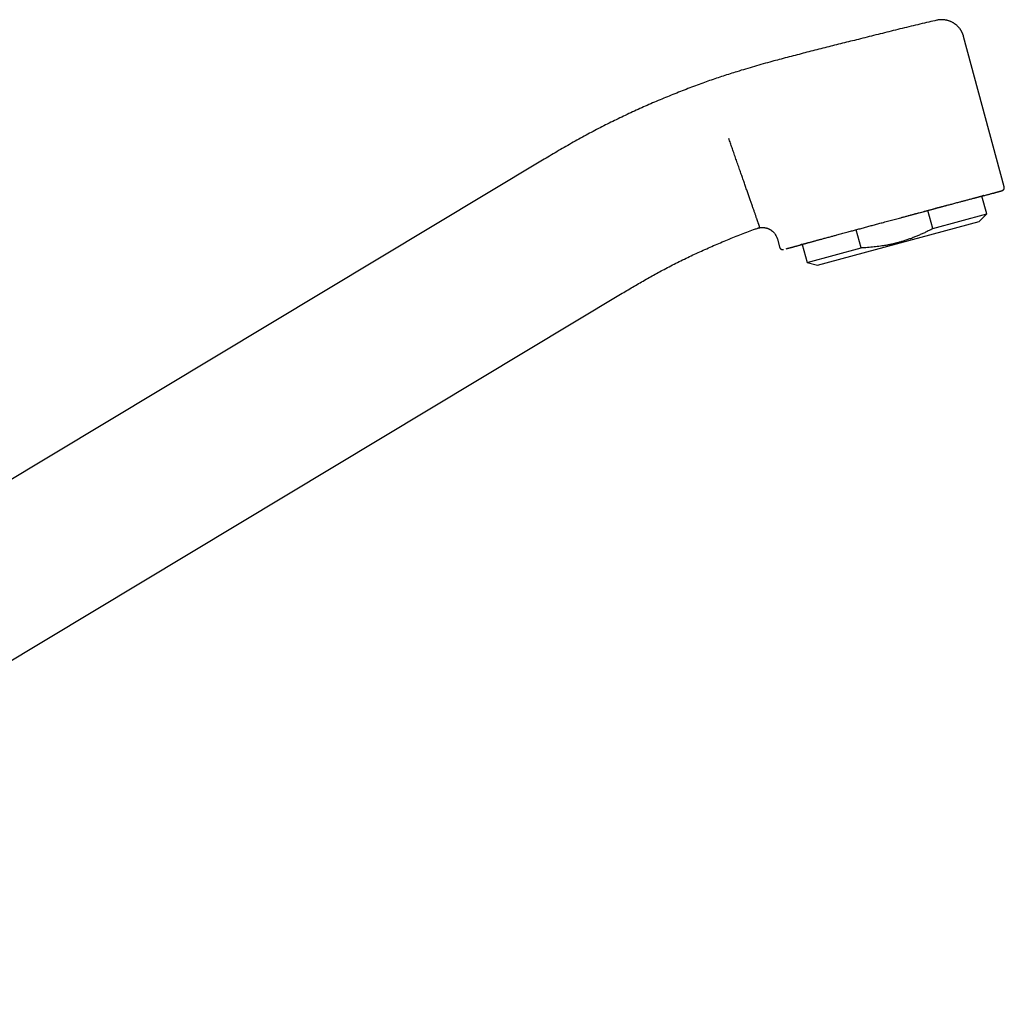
# Model space of a CAD drawing. Header units: millimetres. Extents: x 8 to 763, y 12 to 560.
# Tile 25 of 25: x 636 to 763, y 435 to 560. Entities that reach past the tile are written whole.
import ezdxf

# ---------------------------------------------------------------- set-up
doc = ezdxf.new("R2010")
doc.units = ezdxf.units.MM

msp = doc.modelspace()

# ---------------------------------------------------------------- linework, layer by layer
at = {"color": 7, "linetype": 'Continuous', "lineweight": 30}
for p, q in [((762.72, 538.88), (757.49, 558.27)), ((703.16, 542.31), (581.11, 468.97)), ((760.48, 535.39), (759.85, 537.7)), ((753.52, 533.51), (752.89, 535.85)), ((753.52, 533.51), (760.48, 535.39)), ((759.5, 534.4), (760.48, 535.39)), ((738.65, 528.78), (759.5, 534.4)), ((744.26, 531.01), (743.63, 533.36)), ((733.46, 532.17), (733.75, 531.1)), ((736.68, 531.47), (737.31, 529.13)), ((737.31, 529.13), (744.26, 531.01)), ((737.31, 529.13), (738.65, 528.78)), ((562.61, 434.52), (713.46, 525.16))]:
    msp.add_line(p, q, dxfattribs=at)
for points, knots in [([(754.03, 560.36), (753.69, 560.29), (752.96, 560.12), (751.85, 559.86), (750.71, 559.59), (749.56, 559.31), (748.05, 558.93), (746.16, 558.47), (743.98, 557.92), (741.87, 557.39), (739.83, 556.88), (737.79, 556.36), (735.75, 555.84), (734.39, 555.48), (733.71, 555.3)], [0, 0, 0, 0, 0.050323, 0.106651, 0.162983, 0.219318, 0.275654, 0.386314, 0.496974, 0.597576, 0.698182, 0.79879, 0.899396, 1, 1, 1, 1]), ([(757.49, 558.27), (757.48, 558.31), (757.46, 558.39), (757.42, 558.49), (757.39, 558.59), (757.35, 558.67), (757.32, 558.74), (757.3, 558.79), (757.28, 558.83), (757.26, 558.86), (757.25, 558.89), (757.24, 558.9), (757.23, 558.92), (757.22, 558.94), (757.21, 558.95), (757.2, 558.97), (757.19, 559), (757.16, 559.05), (757.12, 559.11), (757.07, 559.18), (757.02, 559.25), (756.96, 559.33), (756.88, 559.42), (756.79, 559.52), (756.7, 559.62), (756.61, 559.7), (756.53, 559.77), (756.45, 559.83), (756.37, 559.89), (756.28, 559.96), (756.17, 560.02), (756.06, 560.08), (755.94, 560.15), (755.8, 560.21), (755.67, 560.26), (755.52, 560.31), (755.38, 560.35), (755.22, 560.38), (755.06, 560.41), (754.9, 560.43), (754.72, 560.44), (754.55, 560.43), (754.37, 560.42), (754.2, 560.4), (754.08, 560.38), (754.03, 560.36)], [0, 0, 0, 0, 0.027424, 0.0524572, 0.0749705, 0.0948534, 0.1120136, 0.1241789, 0.1343648, 0.1425426, 0.1485791, 0.1527122, 0.156465, 0.1605281, 0.164903, 0.1695913, 0.1745082, 0.1887102, 0.2039194, 0.2233552, 0.2438418, 0.2647729, 0.2934854, 0.3229656, 0.3531966, 0.3841576, 0.404026, 0.4255314, 0.4490362, 0.4745353, 0.5020159, 0.5309133, 0.5616693, 0.5942406, 0.6285704, 0.6612462, 0.6952516, 0.7305105, 0.7669357, 0.8044286, 0.8428801, 0.8821713, 0.9221747, 0.9627557, 1, 1, 1, 1]), ([(754.03, 560.36), (754.03, 560.36), (754.03, 560.36), (754.03, 560.36), (754.03, 560.36)], [0, 0, 0, 0, 0.859545, 1, 1, 1, 1]), ([(733.71, 555.3), (733.39, 555.22), (732.7, 555.03), (731.63, 554.74), (730.5, 554.41), (729.37, 554.08), (728.32, 553.76), (727.36, 553.46), (726.48, 553.17), (725.6, 552.88), (724.73, 552.58), (723.82, 552.25), (722.89, 551.91), (721.92, 551.55), (720.96, 551.17), (720, 550.79), (719.04, 550.4), (718.09, 550), (717.14, 549.6), (716.2, 549.18), (715.26, 548.76), (714.32, 548.33), (713.39, 547.88), (712.46, 547.43), (711.53, 546.98), (710.61, 546.51), (709.7, 546.03), (708.77, 545.54), (707.84, 545.02), (706.89, 544.5), (705.95, 543.96), (705.02, 543.42), (704.09, 542.86), (703.47, 542.49), (703.16, 542.31)], [0, 0, 0, 0, 0.029323, 0.064658, 0.099995, 0.135331, 0.170665, 0.198426, 0.226187, 0.253946, 0.281706, 0.309466, 0.340449, 0.371434, 0.40242, 0.433407, 0.464396, 0.495385, 0.526374, 0.557363, 0.58835, 0.619337, 0.650322, 0.681305, 0.712287, 0.743269, 0.774251, 0.805233, 0.837692, 0.870154, 0.902616, 0.935079, 0.967541, 1, 1, 1, 1]), ([(731.19, 533.67), (731.19, 533.67), (731.19, 533.68), (731.18, 533.7), (731.17, 533.73), (731.16, 533.77), (731.14, 533.82), (731.12, 533.88), (731.1, 533.95), (731.07, 534.02), (731.04, 534.1), (731.01, 534.2), (730.97, 534.3), (730.93, 534.41), (730.89, 534.53), (730.85, 534.66), (730.8, 534.79), (730.75, 534.94), (730.7, 535.09), (730.64, 535.26), (730.58, 535.43), (730.52, 535.61), (730.45, 535.8), (730.38, 536), (730.31, 536.2), (730.24, 536.41), (730.16, 536.64), (730.08, 536.86), (730, 537.1), (729.91, 537.34), (729.83, 537.59), (729.74, 537.85), (729.65, 538.11), (729.55, 538.37), (729.46, 538.65), (729.36, 538.92), (729.26, 539.2), (729.17, 539.49), (729.07, 539.78), (728.96, 540.07), (728.86, 540.36), (728.76, 540.66), (728.65, 540.97), (728.54, 541.29), (728.42, 541.63), (728.3, 541.97), (728.18, 542.3), (728.07, 542.64), (727.95, 542.98), (727.84, 543.31), (727.73, 543.62), (727.62, 543.93), (727.51, 544.23), (727.41, 544.53), (727.31, 544.83), (727.24, 545.02), (727.2, 545.12)], [0, 0, 0, 0, 0.018126, 0.036458, 0.054991, 0.073722, 0.092644, 0.111753, 0.131042, 0.148878, 0.166854, 0.184967, 0.203209, 0.221575, 0.240059, 0.25817, 0.276379, 0.29468, 0.313066, 0.331531, 0.350067, 0.368666, 0.387321, 0.406024, 0.424768, 0.443544, 0.462345, 0.481162, 0.499987, 0.518813, 0.53763, 0.556431, 0.575207, 0.593951, 0.612655, 0.631311, 0.649911, 0.668447, 0.686913, 0.7053, 0.723602, 0.741812, 0.759924, 0.780083, 0.800102, 0.819972, 0.839686, 0.859236, 0.878615, 0.897816, 0.915256, 0.932538, 0.949656, 0.966609, 0.983391, 1, 1, 1, 1]), ([(759.86, 537.68), (759.87, 537.69), (759.96, 537.71), (760.11, 537.75), (760.32, 537.81), (760.51, 537.86), (760.7, 537.91), (760.88, 537.96), (761.05, 538.01), (761.21, 538.05), (761.36, 538.09), (761.51, 538.13), (761.64, 538.17), (761.76, 538.2), (761.87, 538.23), (761.98, 538.26), (762.07, 538.29), (762.15, 538.31), (762.21, 538.33), (762.27, 538.34), (762.31, 538.35), (762.35, 538.37), (762.39, 538.38), (762.42, 538.39), (762.44, 538.39), (762.46, 538.4), (762.46, 538.4), (762.47, 538.4), (762.48, 538.41), (762.49, 538.41), (762.5, 538.42), (762.52, 538.42), (762.53, 538.43), (762.54, 538.44), (762.55, 538.44), (762.56, 538.45), (762.57, 538.46), (762.59, 538.47), (762.61, 538.49), (762.63, 538.52), (762.65, 538.54), (762.67, 538.57), (762.69, 538.59), (762.71, 538.63), (762.72, 538.68), (762.73, 538.73), (762.73, 538.76), (762.73, 538.8), (762.73, 538.84), (762.72, 538.87), (762.72, 538.88)], [0, 0, 0, 0, 0.006215, 0.04852, 0.090827, 0.132381, 0.173939, 0.215497, 0.257051, 0.29936, 0.341669, 0.383978, 0.426287, 0.468598, 0.510154, 0.551969, 0.594365, 0.637342, 0.670288, 0.703568, 0.736989, 0.769811, 0.801965, 0.833453, 0.859392, 0.884868, 0.894679, 0.903781, 0.912054, 0.91951, 0.927006, 0.933494, 0.939021, 0.941448, 0.942688, 0.944493, 0.946976, 0.950174, 0.953928, 0.957647, 0.961295, 0.964883, 0.968425, 0.971929, 0.978477, 0.984251, 0.986967, 0.990464, 0.994845, 1, 1, 1, 1]), ([(736.68, 531.47), (736.66, 531.46), (736.63, 531.45), (736.58, 531.44), (736.54, 531.43), (736.5, 531.42), (736.47, 531.41), (736.45, 531.41), (736.44, 531.4), (736.43, 531.4), (736.44, 531.41), (736.46, 531.41), (736.49, 531.42), (736.53, 531.43), (736.59, 531.45), (736.66, 531.47), (736.75, 531.49), (736.85, 531.52), (736.96, 531.55), (737.07, 531.58), (737.19, 531.62), (737.31, 531.65), (737.45, 531.69), (737.6, 531.73), (737.75, 531.77), (737.91, 531.81), (738.07, 531.86), (738.22, 531.9), (738.38, 531.94), (738.55, 531.99), (738.72, 532.03), (738.9, 532.08), (739.09, 532.13), (739.29, 532.19), (739.52, 532.25), (739.76, 532.32), (740.02, 532.38), (740.26, 532.45), (740.49, 532.51), (740.71, 532.57), (740.92, 532.63), (741.17, 532.7), (741.44, 532.77), (741.76, 532.86), (742.08, 532.94), (742.41, 533.03), (742.72, 533.12), (743.01, 533.19), (743.29, 533.27), (743.56, 533.34), (743.84, 533.42), (744.12, 533.49), (744.41, 533.57), (744.7, 533.65), (744.99, 533.73), (745.28, 533.81), (745.56, 533.88), (745.84, 533.96), (746.12, 534.03), (746.41, 534.11), (746.69, 534.19), (747, 534.27), (747.32, 534.35), (747.66, 534.45), (748, 534.54), (748.34, 534.63), (748.69, 534.72), (749.03, 534.81), (749.39, 534.91), (749.77, 535.01), (750.18, 535.12), (750.58, 535.23), (750.97, 535.34), (751.37, 535.44), (751.74, 535.54), (752.09, 535.64), (752.42, 535.72), (752.74, 535.81), (753.06, 535.9), (753.38, 535.98), (753.69, 536.06), (753.99, 536.14), (754.26, 536.22), (754.52, 536.28), (754.77, 536.35), (755.02, 536.42), (755.26, 536.48), (755.5, 536.55), (755.73, 536.61), (755.98, 536.67), (756.23, 536.74), (756.49, 536.81), (756.75, 536.88), (756.98, 536.94), (757.18, 537), (757.37, 537.05), (757.54, 537.09), (757.73, 537.14), (757.93, 537.2), (758.15, 537.25), (758.35, 537.31), (758.55, 537.36), (758.72, 537.4), (758.87, 537.44), (759, 537.48), (759.12, 537.51), (759.24, 537.54), (759.35, 537.57), (759.45, 537.6), (759.55, 537.62), (759.64, 537.65), (759.72, 537.67), (759.78, 537.68), (759.85, 537.7), (759.9, 537.72), (759.95, 537.73), (759.99, 537.74), (760.03, 537.75), (760.06, 537.76), (760.08, 537.76), (760.1, 537.76), (760.1, 537.76), (760.09, 537.76), (760.07, 537.76), (760.05, 537.75), (760, 537.73), (759.94, 537.72), (759.89, 537.7), (759.86, 537.69), (759.86, 537.69)], [0, 0, 0, 0, 0.005855, 0.012727, 0.019608, 0.026502, 0.034657, 0.042795, 0.050925, 0.059052, 0.067184, 0.075327, 0.083488, 0.093203, 0.102897, 0.112581, 0.122266, 0.131964, 0.141687, 0.150016, 0.158328, 0.166631, 0.17493, 0.183235, 0.191551, 0.199886, 0.207023, 0.214147, 0.221262, 0.228373, 0.235486, 0.242603, 0.249731, 0.256873, 0.265463, 0.274037, 0.282602, 0.291167, 0.297902, 0.304645, 0.311401, 0.317778, 0.326859, 0.33593, 0.345001, 0.354081, 0.36318, 0.370414, 0.377637, 0.384854, 0.392068, 0.399286, 0.406511, 0.413749, 0.42136, 0.428238, 0.435108, 0.441974, 0.448842, 0.455714, 0.462595, 0.469489, 0.477644, 0.485783, 0.493912, 0.502039, 0.510171, 0.518314, 0.526475, 0.53619, 0.545884, 0.555568, 0.565253, 0.574951, 0.584674, 0.593003, 0.601315, 0.609618, 0.617917, 0.626222, 0.634538, 0.642873, 0.65001, 0.657134, 0.664249, 0.671361, 0.678473, 0.68559, 0.692718, 0.69986, 0.70845, 0.717024, 0.725589, 0.734154, 0.740889, 0.747633, 0.754389, 0.760766, 0.769846, 0.778917, 0.787988, 0.797068, 0.806168, 0.813402, 0.820625, 0.827841, 0.835056, 0.842273, 0.849498, 0.856736, 0.864347, 0.871225, 0.878095, 0.884962, 0.891829, 0.898701, 0.905582, 0.912476, 0.920631, 0.92877, 0.9369, 0.945027, 0.953159, 0.961302, 0.969462, 0.979178, 0.988872, 0.998556, 1, 1, 1, 1]), ([(749.17, 534.86), (749.28, 534.89), (749.5, 534.94), (749.82, 535.03), (750.15, 535.12), (750.48, 535.21), (750.8, 535.29), (751.14, 535.39), (751.5, 535.48), (751.88, 535.58), (752.25, 535.68), (752.55, 535.76), (752.78, 535.83), (752.95, 535.87), (753.12, 535.91), (753.28, 535.96), (753.45, 536), (753.62, 536.05), (753.78, 536.09), (753.94, 536.14), (754.1, 536.18), (754.25, 536.22), (754.44, 536.27), (754.67, 536.33), (754.93, 536.4), (755.2, 536.47), (755.48, 536.55), (755.66, 536.6), (755.75, 536.62)], [0, 0, 0, 0, 0.046739, 0.0936, 0.14061, 0.187792, 0.235174, 0.282174, 0.337182, 0.39217, 0.447178, 0.502242, 0.527192, 0.552349, 0.57772, 0.60331, 0.629127, 0.655176, 0.679955, 0.704951, 0.730168, 0.755084, 0.77837, 0.820704, 0.864019, 0.90833, 0.953652, 1, 1, 1, 1]), ([(713.46, 525.16), (713.72, 525.31), (714.23, 525.62), (714.99, 526.07), (715.76, 526.52), (716.53, 526.96), (717.3, 527.4), (718.08, 527.83), (718.88, 528.26), (719.72, 528.7), (720.59, 529.15), (721.47, 529.58), (722.35, 530), (723.23, 530.41), (724.12, 530.81), (725.02, 531.21), (725.91, 531.59), (726.82, 531.97), (727.71, 532.34), (728.61, 532.69), (729.51, 533.04), (730.25, 533.31), (730.71, 533.48), (730.85, 533.53)], [0, 0, 0, 0, 0.0459124, 0.0918339, 0.1377596, 0.1836858, 0.2296094, 0.2755287, 0.3214428, 0.3719435, 0.4224421, 0.4729425, 0.5234474, 0.5739582, 0.624475, 0.6749967, 0.7255212, 0.7760453, 0.8265661, 0.8761797, 0.9257875, 0.9753897, 1, 1, 1, 1]), ([(730.85, 533.53), (730.88, 533.54), (730.94, 533.56), (731.04, 533.59), (731.13, 533.61), (731.21, 533.62), (731.28, 533.63), (731.34, 533.64), (731.39, 533.64), (731.43, 533.64), (731.46, 533.65), (731.49, 533.65), (731.51, 533.65), (731.53, 533.65), (731.55, 533.65), (731.58, 533.65), (731.62, 533.64), (731.67, 533.64), (731.74, 533.64), (731.82, 533.63), (731.9, 533.61), (731.99, 533.59), (732.08, 533.57), (732.18, 533.54), (732.28, 533.5), (732.36, 533.46), (732.43, 533.43), (732.51, 533.39), (732.58, 533.35), (732.65, 533.3), (732.72, 533.25), (732.8, 533.19), (732.88, 533.12), (732.96, 533.04), (733.05, 532.95), (733.13, 532.84), (733.21, 532.73), (733.27, 532.62), (733.33, 532.51), (733.38, 532.4), (733.42, 532.28), (733.45, 532.2), (733.46, 532.17)], [0, 0, 0, 0, 0.027458, 0.058494, 0.086608, 0.111674, 0.133596, 0.152296, 0.167717, 0.179819, 0.188828, 0.196234, 0.202277, 0.207006, 0.213929, 0.222704, 0.233336, 0.250564, 0.271173, 0.29517, 0.321024, 0.346507, 0.37925, 0.411244, 0.442449, 0.468399, 0.493736, 0.518526, 0.542944, 0.567679, 0.594974, 0.624993, 0.657718, 0.693112, 0.73111, 0.77162, 0.814517, 0.850448, 0.887704, 0.92617, 0.965717, 1, 1, 1, 1]), ([(730.85, 533.53), (730.85, 533.53), (730.85, 533.53), (730.85, 533.53), (730.85, 533.53)], [0, 0, 0, 0, 0.004009, 1, 1, 1, 1]), ([(753.52, 533.51), (753.43, 533.46), (753.19, 533.33), (752.8, 533.14), (752.36, 532.92), (751.9, 532.72), (751.44, 532.52), (750.98, 532.33), (750.51, 532.16), (750.04, 532), (749.6, 531.86), (749.18, 531.74), (748.78, 531.63), (748.38, 531.53), (747.97, 531.44), (747.57, 531.36), (747.16, 531.29), (746.75, 531.23), (746.34, 531.17), (745.93, 531.13), (745.51, 531.09), (745.1, 531.05), (744.68, 531.03), (744.4, 531.02), (744.26, 531.01)], [0, 0, 0, 0, 0.032291, 0.08366, 0.135041, 0.18642, 0.237786, 0.289419, 0.341051, 0.392212, 0.443374, 0.485982, 0.528605, 0.571233, 0.613857, 0.656466, 0.699279, 0.742102, 0.784925, 0.82774, 0.870801, 0.913869, 0.956938, 1, 1, 1, 1]), ([(733.75, 531.1), (733.75, 531.08), (733.76, 531.05), (733.79, 531), (733.81, 530.96), (733.84, 530.93), (733.86, 530.9), (733.89, 530.88), (733.93, 530.86), (733.96, 530.84), (733.99, 530.83), (734.02, 530.82), (734.04, 530.81), (734.06, 530.81), (734.09, 530.8), (734.11, 530.8), (734.14, 530.8), (734.16, 530.8), (734.17, 530.8), (734.18, 530.8), (734.19, 530.8), (734.2, 530.81), (734.21, 530.81), (734.21, 530.81), (734.22, 530.81), (734.23, 530.81), (734.24, 530.81), (734.24, 530.81), (734.25, 530.82), (734.25, 530.82), (734.25, 530.82)], [0, 0, 0, 0, 0.035438, 0.068545, 0.098696, 0.12544, 0.151105, 0.177198, 0.203611, 0.230229, 0.256453, 0.274266, 0.290463, 0.305339, 0.319264, 0.353621, 0.384273, 0.411695, 0.441377, 0.473372, 0.509814, 0.550759, 0.596246, 0.646304, 0.700953, 0.766392, 0.837427, 0.912731, 0.986571, 1, 1, 1, 1]), ([(734.61, 530.91), (734.65, 530.92), (734.68, 530.92), (734.71, 530.93), (734.71, 530.93)], [0, 0, 0, 0, 0.993245, 1, 1, 1, 1]), ([(734.71, 530.93), (734.72, 530.93), (734.75, 530.94), (734.82, 530.96), (734.93, 530.99), (735.03, 531.02), (735.11, 531.04), (735.17, 531.05), (735.24, 531.07), (735.31, 531.09), (735.38, 531.11), (735.47, 531.13), (735.58, 531.16), (735.71, 531.2), (735.84, 531.23), (735.98, 531.27), (736.13, 531.31), (736.27, 531.35), (736.43, 531.39), (736.57, 531.42), (736.65, 531.45), (736.68, 531.45)], [0, 0, 0, 0, 0.002341, 0.083164, 0.162223, 0.239549, 0.279373, 0.318737, 0.357645, 0.396103, 0.436321, 0.478688, 0.542735, 0.605841, 0.668041, 0.729369, 0.789864, 0.849563, 0.908507, 0.968876, 1, 1, 1, 1])]:
    msp.add_open_spline(points, degree=3, knots=knots, dxfattribs=at)

doc.saveas('drawing.dxf')
